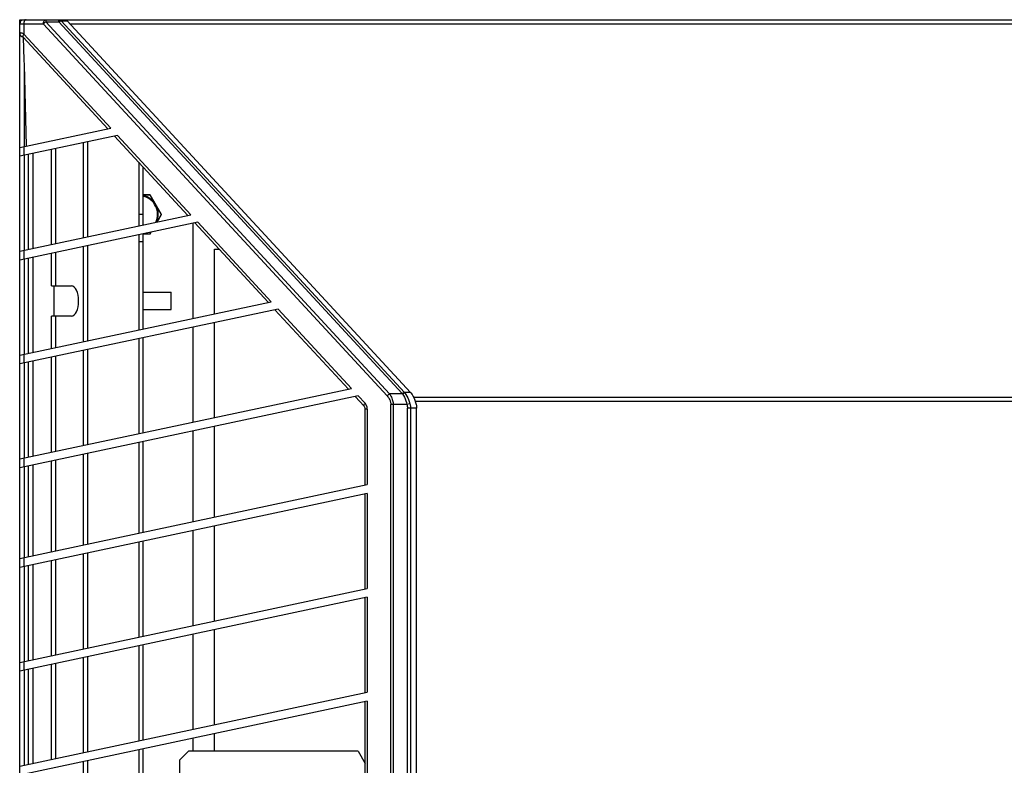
# Model space of a CAD drawing. Header units: inches. Extents: x 0 to 257, y 0 to 106.
# Tile 11 of 28: x 35.41 to 44.36, y 75.44 to 82.23. Entities that reach past the tile are written whole.
import ezdxf

# ---------------------------------------------------------------- set-up
doc = ezdxf.new("R2010")
doc.units = ezdxf.units.IN
doc.header["$LTSCALE"] = 7.5625
doc.header["$MEASUREMENT"] = 0
doc.layers.get('0').update_dxf_attribs({"linetype": 'CONTINUOUS'})

msp = doc.modelspace()

# ---------------------------------------------------------------- linework, layer by layer
at = {"color": 7, "linetype": 'Continuous'}
for p, q in [((35.407, 73.2173), (35.407, 82.2251)), ((35.407, 82.2251), (53.3204, 82.2251)), ((35.6443, 82.2251), (35.6443, 82.2054)), ((35.7645, 82.2054), (35.7645, 82.2251)), ((35.6234, 82.1858), (35.407, 82.1858)), ((35.4441, 82.1858), (35.4441, 82.0958)), ((35.6234, 82.1858), (38.7495, 78.8016)), ((38.7704, 78.8213), (35.6443, 82.2054)), ((35.6443, 82.2054), (35.7645, 82.2054)), ((35.7645, 82.2054), (38.8872, 78.825)), ((35.7834, 82.2144), (38.9065, 78.8339)), ((35.7834, 82.2144), (35.8389, 82.2144)), ((35.8389, 82.2144), (38.9619, 78.8339)), ((52.862, 82.1858), (35.8654, 82.1858)), ((35.4077, 82.1055), (35.407, 82.1055)), ((35.438, 82.0671), (36.2081, 81.2334)), ((36.2354, 81.2392), (35.446, 82.0938)), ((35.4464, 81.8147), (35.4539, 81.5685)), ((35.4464, 81.8147), (35.4464, 81.0715)), ((35.4539, 81.5685), (35.4609, 81.3222)), ((35.407, 81.0631), (36.2354, 81.2392)), ((35.4609, 81.3222), (35.4674, 81.076)), ((36.2976, 81.1719), (35.407, 80.9826)), ((36.2702, 81.1661), (36.9377, 80.4436)), ((36.965, 80.4494), (36.2976, 81.1719)), ((35.4441, 81.071), (35.4441, 80.9905)), ((35.987, 80.2415), (35.987, 81.1059)), ((36.0227, 81.1135), (36.0227, 80.2491)), ((35.4464, 80.991), (35.4464, 80.1266)), ((35.4858, 80.135), (35.4858, 80.9994)), ((35.5252, 81.0077), (35.5252, 80.1434)), ((35.6969, 80.1799), (35.6969, 81.0443)), ((35.7326, 81.0518), (35.7326, 80.1875)), ((36.4897, 80.9285), (36.4897, 80.3484)), ((36.5291, 80.3568), (36.5291, 80.8859)), ((36.5291, 80.6326), (36.5931, 80.6326)), ((36.592, 80.6306), (36.5291, 80.6306)), ((36.592, 80.6306), (36.6943, 80.4535)), ((36.6966, 80.4535), (36.5931, 80.6326)), ((35.407, 80.1183), (36.965, 80.4494)), ((36.5291, 80.4535), (36.4897, 80.4535)), ((36.6943, 80.4535), (36.6538, 80.3833)), ((36.6563, 80.3838), (36.6966, 80.4535)), ((37.0272, 80.3821), (35.407, 80.0378)), ((36.9818, 80.3725), (36.9818, 79.5081)), ((36.9998, 80.3763), (37.6672, 79.6538)), ((37.6946, 79.6596), (37.0272, 80.3821)), ((36.4897, 80.2679), (36.4897, 79.4035)), ((36.5291, 79.4119), (36.5291, 80.2763)), ((36.5931, 80.2743), (36.5291, 80.2743)), ((36.5293, 80.2763), (36.592, 80.2763)), ((36.6008, 80.2915), (36.592, 80.2763)), ((36.5931, 80.2743), (36.6034, 80.292)), ((36.0227, 80.1686), (36.0227, 79.3042)), ((36.5291, 80.2034), (36.4897, 80.2034)), ((35.4441, 80.1261), (35.4441, 80.0456)), ((35.6969, 79.8039), (35.6969, 80.0994)), ((35.7326, 80.107), (35.7326, 79.8039)), ((35.987, 79.2967), (35.987, 80.161)), ((37.1787, 79.55), (37.1787, 80.1385)), ((37.1787, 80.1385), (37.2195, 80.1385)), ((35.4464, 80.0461), (35.4464, 79.1817)), ((35.4858, 79.1901), (35.4858, 80.0545)), ((35.5252, 80.0629), (35.5252, 79.1985)), ((35.6969, 79.8039), (35.8782, 79.8039)), ((35.722, 79.5283), (35.722, 79.8039)), ((36.5291, 79.7448), (36.785, 79.7448)), ((36.785, 79.5873), (36.785, 79.7448)), ((35.407, 79.1734), (37.6946, 79.6596)), ((37.7568, 79.5923), (35.407, 79.0929)), ((36.5291, 79.5873), (36.785, 79.5873)), ((37.7294, 79.5865), (38.3968, 78.864)), ((38.4242, 78.8698), (37.7568, 79.5923)), ((35.6969, 79.235), (35.6969, 79.5283)), ((35.8782, 79.5283), (35.6969, 79.5283)), ((35.7326, 79.5283), (35.7326, 79.2426)), ((37.1787, 78.6051), (37.1787, 79.4695)), ((36.9818, 79.4276), (36.9818, 78.5632)), ((36.4897, 79.323), (36.4897, 78.4586)), ((36.5291, 78.467), (36.5291, 79.3314)), ((35.4441, 79.1812), (35.4441, 79.1007)), ((35.987, 78.3518), (35.987, 79.2162)), ((36.0227, 79.2237), (36.0227, 78.3594)), ((35.4464, 79.1012), (35.4464, 78.2369)), ((35.4858, 78.2452), (35.4858, 79.1096)), ((35.5252, 79.118), (35.5252, 78.2536)), ((35.6969, 78.2901), (35.6969, 79.1545)), ((35.7326, 79.1621), (35.7326, 78.2977)), ((35.407, 78.2285), (38.4242, 78.8698)), ((38.8904, 78.8213), (38.7704, 78.8213)), ((38.9619, 78.8339), (38.9065, 78.8339)), ((38.4864, 78.8025), (35.407, 78.148)), ((38.459, 78.7967), (38.5403, 78.7087)), ((38.5483, 78.7354), (38.4864, 78.8025)), ((38.9566, 78.731), (38.9293, 78.7229)), ((38.9899, 78.7913), (49.7375, 78.7913)), ((49.7215, 78.7519), (39.006, 78.7519)), ((38.5507, 77.9912), (38.5507, 78.682)), ((38.5692, 78.682), (38.5507, 78.682)), ((38.5692, 78.682), (38.5692, 77.9951)), ((38.7833, 73.3561), (38.7833, 78.7229)), ((38.9293, 78.7229), (38.7833, 78.7229)), ((38.8042, 78.7229), (38.8042, 73.3621)), ((38.934, 73.3621), (38.934, 78.6906)), ((39.0179, 78.6906), (38.934, 78.6906)), ((38.9619, 78.6906), (38.9619, 73.3506)), ((39.0179, 64.7049), (39.0179, 78.6906)), ((36.9818, 78.4827), (36.9818, 77.6577)), ((37.1787, 77.6996), (37.1787, 78.5246)), ((36.4897, 78.3781), (36.4897, 77.5531)), ((36.5291, 77.5615), (36.5291, 78.3865)), ((35.4441, 78.2364), (35.4441, 78.1559)), ((35.6969, 77.3846), (35.6969, 78.2096)), ((35.7326, 78.2172), (35.7326, 77.3922)), ((35.987, 77.4463), (35.987, 78.2713)), ((36.0227, 78.2789), (36.0227, 77.4538)), ((35.4464, 78.1564), (35.4464, 77.3314)), ((35.4858, 77.3397), (35.4858, 78.1647)), ((35.5252, 78.1731), (35.5252, 77.3481)), ((35.407, 77.323), (38.5692, 77.9951)), ((38.5692, 77.9146), (35.407, 77.2425)), ((38.5507, 77.0463), (38.5507, 77.9107)), ((38.5692, 77.9146), (38.5692, 77.0503)), ((36.9818, 77.5772), (36.9818, 76.7128)), ((37.1787, 76.7547), (37.1787, 77.6191)), ((36.5291, 76.6166), (36.5291, 77.481)), ((36.4897, 77.4726), (36.4897, 76.6082)), ((35.4441, 77.3309), (35.4441, 77.2504)), ((35.6969, 76.4397), (35.6969, 77.3041)), ((35.7326, 77.3117), (35.7326, 76.4473)), ((35.987, 76.5014), (35.987, 77.3658)), ((36.0227, 77.3733), (36.0227, 76.509)), ((35.4464, 77.2509), (35.4464, 76.3865)), ((35.4858, 76.3948), (35.4858, 77.2592)), ((35.5252, 77.2676), (35.5252, 76.4032)), ((35.407, 76.3781), (38.5692, 77.0503)), ((38.5692, 76.9698), (35.407, 76.2976)), ((38.5507, 76.1014), (38.5507, 76.9658)), ((38.5692, 76.9698), (38.5692, 76.1054)), ((37.1787, 75.8098), (37.1787, 76.6742)), ((36.9818, 76.6323), (36.9818, 75.768)), ((36.4897, 76.5277), (36.4897, 75.6634)), ((36.5291, 75.6717), (36.5291, 76.5361)), ((35.987, 75.5565), (35.987, 76.4209)), ((36.0227, 76.4285), (36.0227, 75.5641)), ((35.4441, 76.386), (35.4441, 76.3055)), ((35.4858, 75.45), (35.4858, 76.3143)), ((35.5252, 76.3227), (35.5252, 75.4583)), ((35.6969, 75.4948), (35.6969, 76.3592)), ((35.7326, 76.3668), (35.7326, 75.5024)), ((35.4464, 76.306), (35.4464, 75.4416)), ((35.407, 75.4332), (38.5692, 76.1054)), ((38.5692, 76.0249), (35.407, 75.3527)), ((38.5507, 75.1566), (38.5507, 76.0209)), ((38.5692, 76.0249), (38.5692, 75.1605)), ((36.9818, 75.6875), (36.9818, 75.571)), ((37.1787, 75.571), (37.1787, 75.7293)), ((36.4897, 75.5829), (36.4897, 74.7185)), ((36.5291, 74.7268), (36.5291, 75.5912)), ((36.8637, 75.4922), (36.9425, 75.571)), ((38.486, 75.571), (36.9425, 75.571)), ((38.486, 75.571), (38.5507, 75.4588)), ((35.987, 74.6116), (35.987, 75.476)), ((36.0227, 75.4836), (36.0227, 74.6192)), ((36.8637, 74.798), (36.8637, 75.4922))]:
    msp.add_line(p, q, dxfattribs=at)
for points in [[(35.4649, 82.2251), (35.4608, 82.2244), (35.4569, 82.2221), (35.4533, 82.2185), (35.4502, 82.2136), (35.4476, 82.2076), (35.4456, 82.2008), (35.4445, 82.1934), (35.4441, 82.1858)], [(35.6234, 82.1858), (35.6238, 82.1934), (35.625, 82.2008), (35.6269, 82.2076), (35.6295, 82.2136), (35.6327, 82.2185), (35.6363, 82.2221), (35.6402, 82.2244), (35.6443, 82.2251)], [(35.7645, 82.2251), (35.7682, 82.2248), (35.7717, 82.2238), (35.775, 82.2222), (35.7782, 82.22), (35.781, 82.2174), (35.7836, 82.2144)], [(35.8092, 82.2251), (35.8134, 82.225), (35.8174, 82.2246), (35.8211, 82.2239), (35.8245, 82.2231), (35.8277, 82.222), (35.8305, 82.2207), (35.8331, 82.2193), (35.8353, 82.2178), (35.8373, 82.2161), (35.839, 82.2144)], [(35.6443, 82.2054), (35.6405, 82.2026), (35.6367, 82.1996), (35.6331, 82.1963), (35.6296, 82.1929), (35.6264, 82.1894), (35.6234, 82.1858)], [(35.7836, 82.2144), (35.7808, 82.2137), (35.7778, 82.2127), (35.7746, 82.2113), (35.7713, 82.2097), (35.7679, 82.2077), (35.7645, 82.2054)], [(35.4441, 82.0958), (35.4365, 82.0988), (35.4295, 82.1012), (35.4231, 82.1028), (35.4175, 82.104), (35.4131, 82.1048), (35.4077, 82.1055)], [(35.4441, 82.0958), (35.4404, 82.0898), (35.4377, 82.0839), (35.436, 82.0786), (35.4355, 82.0738), (35.4361, 82.0699), (35.438, 82.0671)], [(35.446, 82.0938), (35.442, 82.0882), (35.439, 82.0828), (35.437, 82.0778), (35.4362, 82.0734), (35.4365, 82.0698), (35.438, 82.0671)], [(35.438, 82.0671), (35.445, 81.8576), (35.4464, 81.8152)], [(35.4441, 82.0958), (35.4444, 82.0954), (35.4447, 82.0951), (35.4451, 82.0948), (35.4454, 82.0945), (35.4457, 82.0941), (35.446, 82.0938)], [(38.7495, 78.8016), (38.7525, 78.8052), (38.7557, 78.8087), (38.7592, 78.8122), (38.7628, 78.8154), (38.7666, 78.8185), (38.7704, 78.8213)], [(38.7704, 78.8213), (38.7773, 78.8113), (38.7834, 78.8012), (38.7886, 78.7911), (38.7929, 78.781), (38.7965, 78.771), (38.7994, 78.7612), (38.8015, 78.7514), (38.803, 78.7418), (38.8039, 78.7322), (38.8042, 78.7229)], [(38.8872, 78.825), (38.8907, 78.8272), (38.894, 78.8292), (38.8973, 78.8308), (38.9005, 78.8322), (38.9035, 78.8332), (38.9063, 78.8339)], [(38.8872, 78.825), (38.8878, 78.8244), (38.8883, 78.8238), (38.8889, 78.8232), (38.8894, 78.8225), (38.8899, 78.8219), (38.8904, 78.8213)], [(38.9102, 78.8294), (38.9073, 78.8288), (38.9042, 78.8279), (38.9009, 78.8267), (38.8975, 78.8252), (38.894, 78.8234), (38.8904, 78.8213)], [(38.8904, 78.8213), (38.8992, 78.8066), (38.9069, 78.7912), (38.9135, 78.7753), (38.9193, 78.7588), (38.9246, 78.7412), (38.9293, 78.7229)], [(38.9063, 78.8339), (38.907, 78.8332), (38.9076, 78.8324), (38.9083, 78.8317), (38.9089, 78.8309), (38.9096, 78.8301), (38.9102, 78.8294)], [(38.9102, 78.8294), (38.9204, 78.8153), (38.9295, 78.8002), (38.9374, 78.7847), (38.9444, 78.7682), (38.9509, 78.7502), (38.9566, 78.731)], [(38.9618, 78.8339), (38.9625, 78.8331), (38.9632, 78.8324), (38.9639, 78.8316), (38.9646, 78.8308), (38.9652, 78.83), (38.9659, 78.8292)], [(38.9659, 78.8292), (38.9769, 78.8142), (38.9867, 78.7979), (38.9952, 78.7806), (39.0025, 78.7624), (39.0088, 78.7434), (39.014, 78.724)], [(38.5403, 78.7087), (38.5388, 78.7114), (38.5385, 78.7149), (38.5393, 78.7193), (38.5413, 78.7242), (38.5443, 78.7297), (38.5483, 78.7354)], [(38.5601, 78.7188), (38.5548, 78.7273), (38.5483, 78.7354)], [(38.7495, 78.8016), (38.7554, 78.7949), (38.7607, 78.7881), (38.7653, 78.7813), (38.7694, 78.7744), (38.7729, 78.7676), (38.7758, 78.7609), (38.7782, 78.7543), (38.7801, 78.7477), (38.7816, 78.7413), (38.7825, 78.7351), (38.7831, 78.7289), (38.7833, 78.7229)], [(38.9566, 78.731), (38.9582, 78.7243), (38.9595, 78.7176), (38.9606, 78.7109), (38.9613, 78.7041), (38.9617, 78.6974), (38.9619, 78.6906)], [(38.5692, 78.682), (38.5687, 78.6912), (38.567, 78.7005), (38.5642, 78.7097), (38.5601, 78.7188)], [(38.9293, 78.7229), (38.9308, 78.7176), (38.9319, 78.7122), (38.9329, 78.7068), (38.9335, 78.7015), (38.9339, 78.6961), (38.934, 78.6906)], [(39.014, 78.724), (39.0152, 78.7185), (39.0162, 78.7129), (39.0169, 78.7074), (39.0175, 78.7018), (39.0178, 78.6962), (39.0179, 78.6906)]]:
    msp.add_lwpolyline(points, dxfattribs=at)
for centre, radius, start, end in [((35.4464, 82.1858), 0.0394, 90, 180), ((35.4464, 82.1055), 0.0394, 180, 257.59185), ((36.4897, 80.4535), 0.1772, 336.53192, 77.15173), ((36.4897, 80.4535), 0.1713, 335.08439, 76.69958), ((38.5114, 78.682), 0.0394, 0, 42.73053)]:
    msp.add_arc(centre, radius, start, end, dxfattribs=at)
msp.add_ellipse((35.8782, 79.6661), major_axis=(0, 0.1378), ratio=0.466667, start_param=3.141593, end_param=6.283185, dxfattribs=at)

doc.saveas('drawing.dxf')
